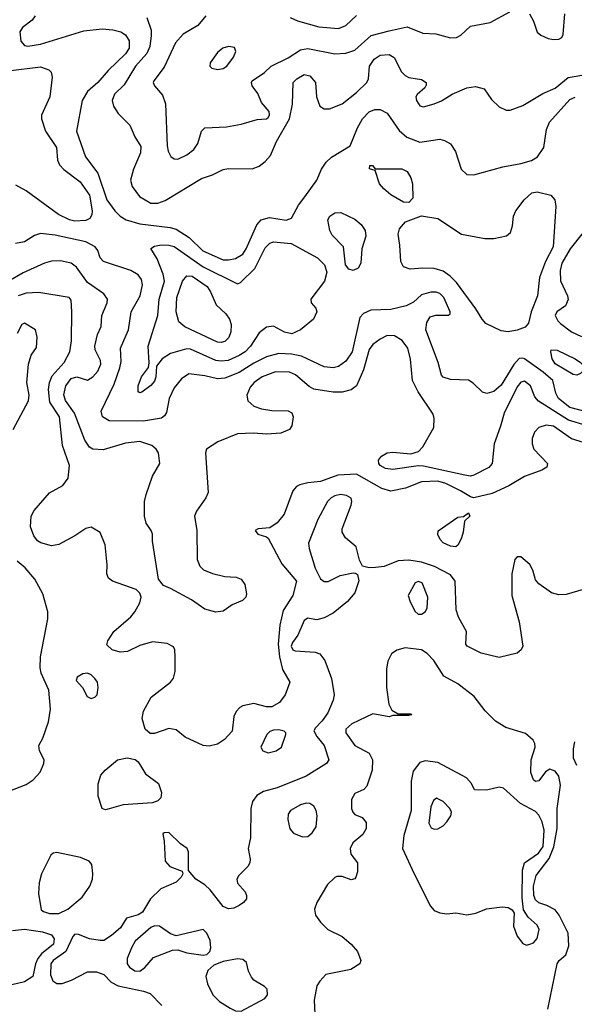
# Model space of a CAD drawing. Extents: x 1173079 to 1307053, y 522583 to 678478.
# Tile 136 of 256: x 1236219 to 1239291, y 547672 to 553123. Entities that reach past the tile are written whole.
import ezdxf

# ---------------------------------------------------------------- set-up
doc = ezdxf.new("R2010")
doc.units = 0

msp = doc.modelspace()

# ---------------------------------------------------------------- linework, layer by layer
at = {"layer": '0CON20XD'}
for points in [[(1236304.2, 553145), (1236288.9, 553121.1), (1236235, 553080), (1236220, 553055), (1236225, 553003.3), (1236245, 552979.4), (1236265, 552976.7), (1236335, 552987.8), (1236575, 553062), (1236675, 553071.9), (1236735, 553066.5), (1236780, 553055), (1236805, 553038.6), (1236825.3, 553005.3), (1236824.6, 552965), (1236805, 552933.6), (1236709.1, 552840.9), (1236651.5, 552775), (1236594.5, 552725), (1236565.4, 552675), (1236534.5, 552505), (1236583.1, 552363.1), (1236652.4, 552272.4), (1236701.8, 552125), (1236745.4, 552065), (1236775.5, 552035), (1236808.6, 552015), (1236885, 551992.4), (1237052.6, 551972.6), (1237085, 551963.3), (1237156.7, 551916.7), (1237232.5, 551842.5), (1237345, 551794.3), (1237375, 551793.2), (1237415, 551801.4), (1237454.8, 551825.2), (1237473.5, 551855), (1237532.2, 551987.8), (1237556, 552015), (1237603, 552027), (1237695, 552012.9), (1237725, 552023.5), (1237763.6, 552096.3), (1237797.3, 552142.7), (1237865.5, 552234.5), (1237891.4, 552295), (1237917.1, 552335), (1237945, 552361.1), (1238050, 552425), (1238089.6, 552525), (1238117.9, 552575), (1238155, 552613.3), (1238185, 552626.7), (1238215.4, 552625.4), (1238254.3, 552605), (1238320.4, 552510.4), (1238362.8, 552472.8), (1238435, 552444.4), (1238545, 552460.8), (1238572.5, 552455), (1238605, 552436.2), (1238633, 552393), (1238663.3, 552295), (1238696.1, 552266.1), (1238734.6, 552264.6), (1238895, 552308.4), (1238995, 552326.1), (1239053.2, 552343.2), (1239086.6, 552363.4), (1239122.7, 552415), (1239136.8, 552515), (1239153.6, 552556.4), (1239265, 552681.8), (1239295, 552693.6)], [(1237250.8, 553145), (1237205, 553090.6), (1237125, 553043.5), (1237081.2, 552995), (1237019.8, 552860.2), (1236961.4, 552785), (1236958.6, 552775), (1236965, 552756.7), (1237010, 552705), (1237026.6, 552656.6), (1237035.5, 552424.5), (1237040.5, 552395), (1237055.6, 552365.6), (1237075, 552352.5), (1237095, 552350.8), (1237145, 552374.3), (1237184.3, 552405), (1237205, 552436.7), (1237225, 552506.2), (1237245, 552524.2), (1237365, 552529.4), (1237445, 552544.4), (1237535, 552570), (1237585, 552574.4), (1237595, 552580.8), (1237601.9, 552595), (1237601.4, 552615), (1237558, 552665), (1237537.5, 552715), (1237506.8, 552756.8), (1237502.5, 552775), (1237507.1, 552785), (1237575, 552831.4), (1237611.4, 552865), (1237705, 552911.2), (1237774.2, 552955.8), (1237815, 552964), (1237965, 552933.1), (1238025, 552937.1), (1238075, 552954.6), (1238165, 553034.7), (1238265, 553061.6), (1238365, 553083.9), (1238452.3, 553047.7), (1238524.4, 553044.4), (1238605, 553022.2), (1238637.5, 553025), (1238662, 553038), (1238715, 553087.1), (1238825, 553108.2), (1238934.1, 553165.9)], [(1237985, 553073.5), (1238025, 553090), (1238084.5, 553145.5)], [(1239042, 553155), (1239064.5, 553114.5), (1239085, 553054.3), (1239105, 553037.8), (1239145, 553019.1), (1239175, 553012.7), (1239205.5, 553014.5), (1239222, 553025), (1239228.8, 553041.2), (1239238.5, 553155)], [(1236922.3, 553135), (1236946.6, 553065), (1236947.1, 553035), (1236940, 552975), (1236923.8, 552935), (1236860.5, 552865), (1236797.6, 552762.4), (1236745, 552710.5), (1236730.8, 552675), (1236737.9, 552645), (1236763.6, 552603.7), (1236829.9, 552539.9), (1236856.1, 552475), (1236890.5, 552420.5), (1236887.9, 552385), (1236849.5, 552295), (1236831.9, 552235), (1236841.2, 552198.8), (1236881.9, 552145), (1236945, 552107.3), (1236985, 552106.4), (1237025, 552122.5), (1237225, 552242.9), (1237286.1, 552263.9), (1237345, 552294.2), (1237375, 552298.8), (1237507, 552297), (1237545, 552312), (1237578.3, 552338.3), (1237608.7, 552371.3), (1237641.4, 552448.6), (1237712.7, 552575), (1237729.1, 552655), (1237734.5, 552775), (1237753.5, 552795), (1237795, 552819.6), (1237825, 552811.8), (1237856.7, 552775), (1237862.2, 552695), (1237882, 552645), (1237905, 552629.2), (1237935, 552628.6), (1238005, 552657.5), (1238085, 552720), (1238142.1, 552775), (1238151.2, 552795), (1238156.4, 552865), (1238181.9, 552905), (1238215, 552926.2), (1238265, 552931.2), (1238293, 552913), (1238333.8, 552835), (1238353.2, 552813.2), (1238375, 552802.9), (1238445, 552792.7), (1238470, 552775), (1238470.3, 552759.7), (1238462.5, 552745), (1238420.5, 552709.5), (1238413.6, 552696.4), (1238416.2, 552675), (1238435, 552646.7), (1238455, 552640), (1238515, 552656.5), (1238555, 552674.6), (1238615, 552710), (1238695, 552745.4), (1238743.7, 552753.7), (1238790.6, 552740.6), (1238831.7, 552681.7), (1238875, 552640.9), (1238913, 552623), (1238935, 552622.5), (1239005, 552648.2), (1239115.8, 552714.2), (1239185, 552743.5), (1239257.1, 552802.9), (1239365, 552821.2)], [(1237716.2, 553135), (1237757.1, 553117.1), (1237875, 553083.4), (1237985, 553073.5)], [(1237315, 552847.8), (1237345, 552853.6), (1237365.6, 552865), (1237404, 552915), (1237416.4, 552946.4), (1237408.3, 552968.3), (1237375, 552974), (1237343.8, 552965), (1237315, 552942), (1237274, 552885), (1237271.2, 552865), (1237283.3, 552855), (1237315, 552847.8)], [(1236155, 552839.4), (1236335, 552861.2), (1236381.2, 552845), (1236392.7, 552832.7), (1236399.4, 552805), (1236386.4, 552695), (1236339.4, 552595), (1236339.4, 552575), (1236361.2, 552505), (1236422.3, 552415), (1236428.9, 552345), (1236438.8, 552318.8), (1236462.8, 552292.8), (1236553.9, 552225), (1236605, 552152.2), (1236621.2, 552065), (1236618.3, 552041.7), (1236607.9, 552022.1), (1236585, 552011.5), (1236525, 552008.4), (1236495, 552015.3), (1236433.3, 552045), (1236255, 552175.4), (1236197.6, 552207.6)], [(1238375, 552110), (1238345, 552112.9), (1238275, 552152.9), (1238235, 552186.1), (1238211.3, 552215), (1238187.5, 552287.5), (1238157, 552297), (1238157.5, 552315), (1238172.5, 552315), (1238187.5, 552297.5), (1238335, 552297.5), (1238365, 552282.7), (1238385, 552246.9), (1238393.7, 552215), (1238396, 552135), (1238375, 552110)], [(1238925, 551395.3), (1238885, 551400), (1238801.5, 551441.5), (1238779.7, 551465), (1238745, 551522.3), (1238638.7, 551668.7), (1238603.7, 551703.7), (1238565, 551730.9), (1238515, 551746), (1238452, 551748), (1238381.4, 551741.4), (1238345, 551754.4), (1238329.6, 551785), (1238324.7, 551875), (1238314.5, 551935), (1238322.5, 551965), (1238355, 552003.3), (1238445, 552037.5), (1238535, 552022.5), (1238665.6, 551935.6), (1238795, 551912.5), (1238845, 551911.8), (1238915, 551925.5), (1238937.8, 551945), (1238949.1, 551980.9), (1238954.5, 552035), (1238966.7, 552065), (1239012.9, 552125), (1239056.1, 552163.9), (1239085, 552170), (1239161.2, 552151.2), (1239182.5, 552125), (1239188.6, 552088.6), (1239173.7, 551865), (1239130.7, 551785), (1239097.1, 551695), (1239086.2, 551595), (1239051.7, 551505), (1239036.6, 551443.4), (1239019.3, 551420.7), (1238975, 551403.9), (1238925, 551395.3)], [(1238065, 551734.4), (1238042.7, 551742.7), (1238024.3, 551765), (1238013.1, 551865), (1237949.7, 551929.7), (1237935.8, 551955), (1237926, 552015), (1237936, 552035), (1237965, 552054.3), (1237996.7, 552055), (1238075, 552019.1), (1238109.7, 551989.7), (1238132.5, 551955), (1238136.2, 551925), (1238113.1, 551855), (1238108.8, 551775), (1238093.1, 551746.9), (1238065, 551734.4)], [(1239340, 551945), (1239268.2, 551855), (1239221.1, 551775), (1239212.5, 551735), (1239215, 551676.7), (1239252, 551595), (1239256, 551574), (1239241.3, 551538.7), (1239194.2, 551505), (1239184.4, 551485), (1239199.2, 551455), (1239215, 551440.8), (1239275, 551395.5), (1239329.6, 551369.6)], [(1238102.9, 551475), (1238060.6, 551285), (1238025, 551231.8), (1237985, 551202), (1237955, 551195.3), (1237905, 551200.3), (1237779.7, 551259.7), (1237725, 551271.4), (1237655, 551274.7), (1237585, 551257.2), (1237515, 551221.2), (1237435, 551169.2), (1237355, 551138.1), (1237315, 551134.7), (1237245, 551151.3), (1237155, 551162.5), (1237115, 551134.5), (1237075, 551085.6), (1237046.1, 551025), (1237031.2, 550948.8), (1237020.5, 550929.5), (1237005, 550917.1), (1236905, 550900.3), (1236715, 550902.9), (1236676.9, 550925), (1236670, 550955), (1236741.6, 551105), (1236774.2, 551195), (1236781.1, 551231.1), (1236778, 551305), (1236821.3, 551405), (1236836.7, 551505), (1236885.9, 551595), (1236899.6, 551655), (1236894.5, 551685), (1236875, 551710.5), (1236835, 551734.6), (1236684, 551785), (1236665.4, 551805.4), (1236650.9, 551845), (1236636.2, 551865), (1236585, 551893.1), (1236415, 551930.7), (1236335, 551938.5), (1236301.7, 551928.3), (1236245, 551892.9), (1236195, 551884.3)], [(1236885, 551056.7), (1236875, 551062.5), (1236876, 551095), (1236894.2, 551145), (1236932.3, 551197.7), (1236936.1, 551223.9), (1236930.4, 551315), (1236984.1, 551485), (1236990.8, 551575), (1237021, 551675), (1237014.2, 551715), (1236979.7, 551799.7), (1236945, 551856.2), (1236965, 551869.6), (1237003.4, 551876.6), (1237044.7, 551875.3), (1237075, 551866.8), (1237235.4, 551755.4), (1237425, 551660), (1237442.4, 551667.6), (1237521.8, 551745), (1237579.2, 551860.8), (1237604.4, 551885.6), (1237625, 551892.5), (1237723.4, 551883.4), (1237869.2, 551805), (1237908, 551765), (1237919.2, 551725), (1237908, 551675), (1237831.2, 551575), (1237834, 551555), (1237858.8, 551525), (1237864.2, 551505), (1237845.5, 551464.5), (1237774.3, 551405), (1237725.8, 551384.2), (1237685, 551392.7), (1237625, 551426.6), (1237585, 551420.7), (1237545, 551388.5), (1237496.7, 551315), (1237467.8, 551285), (1237435, 551263), (1237373.5, 551236.5), (1237335, 551231.9), (1237305, 551237), (1237165, 551298.1), (1237145, 551301.4), (1237055, 551275.5), (1237008.6, 551245), (1236976, 551205), (1236973.1, 551145), (1236965, 551122), (1236945, 551098), (1236895, 551061.2), (1236885, 551056.7)], [(1239356.3, 550876.3), (1239258.9, 550905), (1239091.5, 551011.5), (1239072.7, 551035), (1239048.5, 551095), (1239015, 551120.8), (1238995, 551116.2), (1238975, 551090), (1238902.4, 550945), (1238882.4, 550872.4), (1238846.4, 550775), (1238835.4, 550665), (1238816.3, 550643.7), (1238735, 550600.7), (1238715, 550596.5), (1238685, 550600.6), (1238455, 550650.8), (1238425, 550652.2), (1238285, 550631.9), (1238245, 550638), (1238215.6, 550655), (1238207.8, 550665), (1238206.9, 550685), (1238223.3, 550706.7), (1238255, 550724.4), (1238285, 550727.8), (1238385, 550720), (1238427.9, 550732.1), (1238451.5, 550758.5), (1238512.5, 550865), (1238514.5, 550915), (1238509.5, 550939.5), (1238425, 551062.2), (1238394.7, 551125), (1238382.9, 551242.9), (1238368.9, 551305), (1238336.9, 551346.9), (1238295, 551372.1), (1238255, 551374.6), (1238215.2, 551354.8), (1238175, 551323.8), (1238155, 551297.5), (1238122.3, 551185), (1238084, 551096), (1238055.4, 551074.6), (1238005, 551060), (1237955, 551060), (1237847.4, 551077.4), (1237821.3, 551091.3), (1237746.7, 551156.7), (1237712.4, 551172.4), (1237635, 551172.8), (1237562.5, 551145), (1237517.3, 551115), (1237495, 551088.9), (1237476.8, 551045), (1237482.1, 551012.1), (1237515, 550984), (1237559, 550969), (1237615, 550958.6), (1237706.6, 550956.6), (1237725.9, 550945.9), (1237733.3, 550925), (1237726.5, 550875), (1237713.3, 550853.3), (1237665, 550833.2), (1237587.8, 550827.8), (1237514.7, 550834.7), (1237425, 550829.3), (1237316, 550785), (1237253.8, 550745), (1237247.5, 550725), (1237263.1, 550505), (1237250.6, 550475), (1237197.7, 550402.3), (1237187.9, 550375), (1237199.6, 550295), (1237202.5, 550135), (1237217.2, 550097.2), (1237237.2, 550077.2), (1237286.4, 550056.4), (1237355, 550041.1), (1237417.4, 550037.4), (1237446.3, 550026.3), (1237465.6, 549995.6), (1237475.8, 549945), (1237471.2, 549925), (1237452.7, 549907.3), (1237396.6, 549883.4), (1237345, 549848), (1237305, 549842.5), (1237245, 549860), (1237171.2, 549911.2), (1237055, 549974.4), (1237015, 549990.8), (1236987.1, 550025), (1236953.8, 550235), (1236953.8, 550275), (1236948, 550295), (1236919.2, 550335), (1236910, 550375), (1236910.5, 550455), (1236920, 550495), (1236953.9, 550595), (1236994.5, 550665), (1236986.9, 550725), (1236975.6, 550745), (1236950, 550765), (1236885, 550787.8), (1236805, 550778.9), (1236681.1, 550741.1), (1236625, 550744.5), (1236605, 550755.6), (1236580, 550795), (1236523.3, 550945), (1236472.6, 551015), (1236463.7, 551046.3), (1236474.1, 551095), (1236505, 551136.7), (1236535, 551145.3), (1236595, 551127.5), (1236624.7, 551145.3), (1236652.6, 551177.4), (1236668, 551215), (1236665.8, 551235.8), (1236637.1, 551295), (1236634.6, 551315.4), (1236650.7, 551379.3), (1236670, 551425), (1236674.2, 551485), (1236703.5, 551555), (1236704.5, 551575), (1236685.3, 551605.3), (1236595, 551667.9), (1236533.2, 551753.2), (1236505, 551775.4), (1236445, 551787.1), (1236395.4, 551785.4), (1236355.5, 551775.5), (1236238, 551722), (1236155, 551673.4)], [(1237335, 551335.5), (1237315, 551338.2), (1237132.7, 551422.8), (1237100.8, 551450.8), (1237086.5, 551505), (1237088.9, 551585), (1237121.2, 551675), (1237145, 551704.6), (1237175, 551703.1), (1237256.7, 551645), (1237276.4, 551616.4), (1237307.9, 551545), (1237360.4, 551495), (1237380.4, 551465), (1237389.6, 551435), (1237388.9, 551395), (1237377.3, 551362.7), (1237355, 551341.5), (1237335, 551335.5)], [(1239365, 550950.6), (1239265, 550975.5), (1239203.8, 551025), (1239188.4, 551055), (1239172.5, 551125), (1239118.3, 551171.7), (1239015, 551244.6), (1239005, 551249.6), (1238985, 551247.3), (1238956, 551214), (1238885, 551100.4), (1238845, 551065.4), (1238807, 551053), (1238781.5, 551061.5), (1238730.8, 551110.8), (1238705, 551127.1), (1238605, 551131.1), (1238565, 551144), (1238554.2, 551155), (1238537.5, 551225), (1238468.9, 551405), (1238473, 551447), (1238492.7, 551477.3), (1238523, 551487), (1238593.6, 551486.4), (1238603.3, 551495), (1238603.8, 551505), (1238567.3, 551585), (1238545, 551607.3), (1238525.3, 551615.3), (1238496.1, 551613.9), (1238445, 551598.9), (1238400.3, 551559.7), (1238360.3, 551539.7), (1238275, 551519.1), (1238164.3, 551514.3), (1238123.3, 551496.7), (1238102.9, 551475)], [(1239365, 550774), (1239275, 550803.2), (1239175, 550872.5), (1239135, 550877.3), (1239094.6, 550865.4), (1239069.8, 550840.2), (1239058.1, 550805), (1239056.9, 550775), (1239067.1, 550745), (1239142, 550665), (1239138.8, 550645), (1239111.1, 550628.9), (1239015, 550594.4), (1238927.5, 550542.5), (1238835, 550500), (1238735, 550475.6), (1238715, 550480.6), (1238661.1, 550515), (1238578.2, 550555), (1238535, 550568.3), (1238445, 550564.8), (1238355, 550529.2), (1238275, 550513.2), (1238225, 550527.8), (1238085, 550607.6), (1237981.3, 550601.3), (1237885, 550566.7), (1237815, 550558.9), (1237771.4, 550548.6), (1237752.3, 550537.7), (1237732.5, 550515), (1237683.8, 550386.2), (1237645, 550337.5), (1237605, 550308.9), (1237540, 550305), (1237523.8, 550295), (1237537.5, 550275), (1237585, 550260), (1237595, 550252.5), (1237670.6, 550110.6), (1237751.9, 550015), (1237731.5, 549935), (1237678.8, 549851.2), (1237659.8, 549770.2), (1237650.8, 549665), (1237657.5, 549595), (1237674.8, 549524.8), (1237714.4, 549455), (1237688.8, 549385), (1237657.7, 549342.3), (1237615, 549318.7), (1237585, 549318.7), (1237515, 549337.3), (1237455.5, 549324.5), (1237438.8, 549315), (1237417, 549293), (1237404.3, 549265.7), (1237395, 549183.8), (1237352.8, 549137.2), (1237315, 549112.9), (1237268.3, 549101.7), (1237235, 549104.4), (1237135, 549150.9), (1237085, 549192.2), (1237045, 549198.5), (1236965, 549171.4), (1236941.7, 549171.7), (1236914, 549195), (1236896.9, 549255), (1236905.5, 549294.5), (1236947.4, 549372.6), (1237054.4, 549455), (1237071.7, 549478.3), (1237080, 549515), (1237080.8, 549595), (1237078, 549635), (1237070.5, 549650.5), (1237035, 549668.9), (1236955, 549677.7), (1236885, 549658.6), (1236815.5, 549624.5), (1236775, 549620.6), (1236732, 549635), (1236702.4, 549662.4), (1236707.5, 549685), (1236740, 549735), (1236833.8, 549816.2), (1236856.1, 549843.9), (1236885, 549894.2), (1236890.9, 549925), (1236885, 549948.9), (1236865, 549968.2), (1236732.5, 550015), (1236711.2, 550031.2), (1236702, 550055), (1236704.4, 550105), (1236691.5, 550215), (1236664.5, 550284.5), (1236615, 550312.5), (1236585, 550305.8), (1236525, 550264.5), (1236435, 550218.1), (1236395, 550209.4), (1236336.3, 550226.3), (1236318.3, 550238.3), (1236297.5, 550265), (1236279.5, 550315), (1236282.5, 550375), (1236298.5, 550405), (1236385, 550504.4), (1236458.6, 550545), (1236487.5, 550585), (1236495.5, 550655), (1236455.4, 550765), (1236438.6, 550925), (1236386.1, 551005), (1236378.7, 551075), (1236384, 551115), (1236398.2, 551151.8), (1236465.4, 551225), (1236497.2, 551285), (1236505.9, 551345), (1236507.1, 551505), (1236505, 551570), (1236492.5, 551585), (1236325, 551612.4), (1236255, 551609.2), (1236210.5, 551595)], [(1236183.5, 550855), (1236267.2, 551012.8), (1236272.1, 551045), (1236259.5, 551115), (1236267.1, 551215), (1236282, 551265), (1236311.7, 551308.3), (1236316.2, 551365), (1236307.5, 551405), (1236245, 551443.3), (1236230, 551435), (1236204.2, 551385)], [(1239305, 551155.8), (1239285, 551158.6), (1239185, 551217.5), (1239167.8, 551245), (1239160, 551285), (1239163.3, 551295), (1239195, 551292.5), (1239295.8, 551245), (1239324.2, 551225), (1239334, 551215), (1239340, 551195), (1239336.2, 551175), (1239325, 551163.3), (1239305, 551155.8)], [(1239415, 549990.9), (1239245, 549940.5), (1239205, 549938.9), (1239165, 549950.5), (1239095, 549998.9), (1239075, 550021.2), (1239061.4, 550075), (1239045, 550105.8), (1238995, 550150), (1238975, 550148.8), (1238962, 550135), (1238944.6, 550055.4), (1238945.4, 549935), (1238985, 549790), (1239005.6, 549655), (1238995.5, 549634.5), (1238973.6, 549616.4), (1238875, 549592.2), (1238775, 549615.6), (1238697.5, 549655), (1238690, 549665), (1238692.7, 549735), (1238648.9, 549815), (1238636.6, 549855), (1238631.4, 550015), (1238605, 550049.4), (1238516, 550096), (1238445, 550119.4), (1238375, 550130), (1238315, 550127.8), (1238236.7, 550095), (1238190.3, 550089.7), (1238155, 550087.5), (1238118.3, 550098.3), (1238101.2, 550131.2), (1238082, 550205), (1238024, 550255), (1238005.8, 550285), (1238004.2, 550305), (1238054.4, 550435), (1238059.4, 550455), (1238054.4, 550474.4), (1238028.8, 550488.8), (1237995, 550493.8), (1237965, 550487.7), (1237944.4, 550475), (1237924.4, 550455), (1237869.4, 550355), (1237819.4, 550225), (1237822.5, 550195), (1237855.6, 550085.6), (1237885, 550027.1), (1237905, 550012.9), (1237926.8, 550013.2), (1237994.5, 550045.5), (1238065, 550061.2), (1238079.5, 550059.5), (1238090.5, 550050.5), (1238097, 550017), (1238075, 549950), (1238035, 549901.2), (1237955, 549838), (1237905, 549812), (1237865, 549800), (1237832.5, 549805), (1237815, 549809.2), (1237795, 549797.5), (1237759.5, 549715), (1237729.5, 549675), (1237722.7, 549655), (1237732.2, 549635), (1237745, 549627.8), (1237855, 549620.8), (1237881.3, 549611.3), (1237908.9, 549575), (1237946.4, 549475), (1237961.1, 549385), (1237955.6, 549355), (1237925.4, 549285), (1237895, 549241.9), (1237857, 549203), (1237848.8, 549185), (1237864.2, 549155), (1237905, 549104), (1237932, 549025), (1237918.8, 549005), (1237805, 548935.3), (1237645, 548870.8), (1237569.8, 548850.2), (1237531.5, 548828.5), (1237509.2, 548795), (1237498.6, 548755), (1237496.4, 548593.7), (1237484.5, 548535), (1237495.6, 548475), (1237493.3, 548455), (1237481.9, 548435), (1237432.5, 548385), (1237422, 548365), (1237425, 548343.3), (1237468.6, 548295), (1237475.7, 548275), (1237474.3, 548255), (1237459.2, 548235), (1237435, 548218.6), (1237405, 548204.2), (1237375, 548200), (1237345, 548213.8), (1237273.3, 548305), (1237244.1, 548334.1), (1237193.8, 548365), (1237153.3, 548413.3), (1237153.8, 548515), (1237146.2, 548535), (1237109.7, 548559.7), (1237045, 548623.3), (1237019.3, 548620.7), (1237012.5, 548615), (1237020, 548575), (1237024, 548465), (1237050, 548435), (1237118.3, 548408.3), (1237122.5, 548395), (1237112.5, 548375), (1237085, 548348.8), (1236999.8, 548310.2), (1236944.3, 548255), (1236898.3, 548181.7), (1236875, 548167.5), (1236810.5, 548149.5), (1236778.1, 548095), (1236727.3, 548052.7), (1236685, 548025.7), (1236665, 548024.3), (1236605, 548034.3), (1236545, 548058.6), (1236525, 548060), (1236513.3, 548046.7), (1236475.2, 547964.9), (1236404.9, 547915.1), (1236390.8, 547895), (1236389.8, 547835), (1236401.7, 547801.7), (1236425, 547786.5), (1236455, 547786.4), (1236505.8, 547805), (1236595, 547851.9), (1236645, 547851.1), (1236685, 547836.9), (1236725.2, 547795.2), (1236763.5, 547773.5), (1236905.3, 547745.3), (1236942.2, 547732.2), (1237006.2, 547665)], [(1238635, 550204.2), (1238605, 550207.5), (1238565, 550226.2), (1238548, 550245), (1238535, 550272.5), (1238536.1, 550293.9), (1238645, 550368.8), (1238677.5, 550372.5), (1238705, 550392.5), (1238712.5, 550375), (1238683, 550347), (1238675.8, 550285.8), (1238665.5, 550254.5), (1238648, 550215), (1238635, 550204.2)], [(1236045, 548807.5), (1236255, 548887.9), (1236294.3, 548915), (1236332.6, 548957.4), (1236352.5, 549005), (1236354, 549025), (1236329.2, 549075), (1236325.7, 549105), (1236346.9, 549145), (1236378.1, 549235), (1236390, 549305), (1236381.2, 549411.2), (1236338, 549505), (1236332.5, 549535), (1236334.4, 549595), (1236375.8, 549805), (1236374.2, 549845), (1236346.5, 549945), (1236302.5, 550025), (1236248.8, 550088.8), (1236205.3, 550125.3)], [(1238445, 549832), (1238463.8, 549845), (1238476, 549865), (1238480, 549925), (1238448.8, 550005), (1238425, 550012), (1238410, 550005), (1238370, 549935), (1238378.8, 549905), (1238408.3, 549848.3), (1238425, 549832), (1238445, 549832)], [(1239144.6, 547645.4), (1239195.8, 547895), (1239206.2, 547915), (1239244.1, 547945.9), (1239260, 547995), (1239256, 548065), (1239207.5, 548165), (1239185.3, 548195.3), (1239139.2, 548219.2), (1239095, 548233.8), (1239075, 548250), (1239065.9, 548275), (1239065.5, 548325), (1239080, 548385), (1239151.3, 548478.7), (1239176.8, 548543.2), (1239195.8, 548645), (1239196, 548755), (1239213.3, 548885), (1239205, 548935.6), (1239185, 548961.8), (1239155, 548973.1), (1239131.8, 548958.2), (1239095, 548908.6), (1239075, 548905.7), (1239065, 548914.3), (1239049.5, 548955), (1239051.8, 549025), (1239074.3, 549095), (1239072.5, 549115), (1239062, 549135), (1239020.3, 549170.3), (1238911.2, 549205), (1238855, 549240), (1238796, 549296), (1238736.6, 549376.6), (1238645.3, 549445.3), (1238568.6, 549488.6), (1238512.5, 549575), (1238475, 549613.5), (1238445, 549633.6), (1238354.2, 549645.8), (1238307, 549633), (1238278.3, 549611.7), (1238257.9, 549572.1), (1238251.1, 549528.9), (1238250.9, 549425), (1238262.7, 549332.7), (1238280.7, 549300.7), (1238315, 549280), (1238385, 549280), (1238390, 549275), (1238375, 549270), (1238285, 549270), (1238265, 549262.5), (1238175, 549279.4), (1238059.2, 549225), (1238024.4, 549195), (1238025.6, 549175), (1238074.5, 549105), (1238155, 549061.4), (1238173.6, 549025), (1238171.7, 548968.3), (1238141.2, 548878.8), (1238125, 548861.2), (1238075, 548839.4), (1238057.1, 548805), (1238056.4, 548755), (1238063.6, 548735), (1238075, 548723.5), (1238115, 548705.8), (1238138.3, 548678.3), (1238137.1, 548645), (1238118.5, 548611.5), (1238063.5, 548566.5), (1238050, 548535), (1238053.8, 548503.8), (1238089.1, 548455), (1238089.5, 548405), (1238080.8, 548375), (1238075, 548366.2), (1238055, 548360), (1238005, 548378.8), (1237975, 548380), (1237965, 548373.3), (1237924.5, 548335.5), (1237864.5, 548235), (1237851.3, 548198.7), (1237857.5, 548165), (1237885.7, 548125.7), (1237926.4, 548086.4), (1238005, 548047.5), (1238055.2, 548005.2), (1238089.2, 547965), (1238108.8, 547915), (1238103.3, 547895), (1238053.3, 547865), (1237915, 547836.2), (1237880.5, 547799.5), (1237865, 547773.3), (1237850.5, 547695), (1237857.5, 547545)], [(1236615, 549365.6), (1236635, 549372.9), (1236647.5, 549385), (1236652.9, 549425), (1236649.2, 549455), (1236635.8, 549475), (1236615, 549495.8), (1236595, 549505.7), (1236569.1, 549500.9), (1236537.3, 549482.7), (1236531.2, 549465), (1236566.1, 549426.1), (1236592.9, 549375), (1236615, 549365.6)], [(1237595, 549064.6), (1237639.2, 549075), (1237668.9, 549095), (1237693.8, 549165), (1237693.3, 549175), (1237684.2, 549184.2), (1237655, 549192.2), (1237625, 549190), (1237605, 549182.2), (1237587.8, 549165), (1237554.4, 549095), (1237566, 549075), (1237595, 549064.6)], [(1239305, 548994), (1239285.7, 549035), (1239285.8, 549085.8), (1239294.3, 549125)], [(1236695, 548748.8), (1236676, 548756), (1236653.4, 548823.4), (1236652.9, 548892.9), (1236669.1, 548940.9), (1236691.5, 548968.5), (1236760, 549025), (1236815, 549035.5), (1236857.9, 549027.9), (1236875, 549013.8), (1236915, 548947.1), (1236986.9, 548895), (1237003.5, 548845), (1237000.5, 548815), (1236985, 548799.1), (1236955, 548787.5), (1236793, 548777), (1236715, 548754.2), (1236695, 548748.8)], [(1239025, 548000), (1239045, 548003.8), (1239065, 548011.2), (1239085, 548035.8), (1239095.9, 548085), (1239085, 548110.5), (1239034.2, 548154.2), (1239009.6, 548195), (1239002.1, 548262.1), (1239002.9, 548415), (1239015.3, 548455), (1239092, 548508), (1239117.9, 548545), (1239122.9, 548635), (1239112.5, 548682.5), (1239095, 548718.5), (1239075, 548739.2), (1238993.1, 548783.1), (1238898.3, 548868.3), (1238875, 548874.2), (1238805, 548857.5), (1238738.3, 548858.3), (1238722, 548895), (1238694.3, 548925), (1238535, 549011.3), (1238465, 549020), (1238435, 549011.1), (1238398.4, 548961.6), (1238387.4, 548907.4), (1238386.8, 548745), (1238346.2, 548606.2), (1238340, 548535), (1238403.6, 548393.6), (1238495, 548214.3), (1238515, 548191.1), (1238545, 548177.5), (1238585, 548172.5), (1238635, 548177.5), (1238695, 548167.1), (1238745, 548175.6), (1238805, 548200.5), (1238891.7, 548211.7), (1238925, 548207.8), (1238946, 548195), (1238956.9, 548176.9), (1238953.8, 548105), (1238975, 548048.6), (1239005, 548008), (1239025, 548000)], [(1237785, 548598.9), (1237815, 548601.1), (1237838.8, 548621.2), (1237861.4, 548655), (1237866.9, 548715), (1237861.4, 548745), (1237847.9, 548767.9), (1237825, 548784.2), (1237805, 548785.6), (1237775, 548776.5), (1237719.2, 548745), (1237705.5, 548724.5), (1237703.5, 548695), (1237715, 548644), (1237735, 548620), (1237785, 548598.9)], [(1238515, 548641.8), (1238535, 548643.1), (1238565, 548660.4), (1238585, 548681.5), (1238606.2, 548715), (1238610.9, 548735), (1238601.2, 548755), (1238565, 548794.5), (1238527.3, 548812.7), (1238510.5, 548799.5), (1238495.3, 548765), (1238484.6, 548674.6), (1238498.3, 548648.3), (1238515, 548641.8)], [(1236435, 548174.1), (1236485, 548198.2), (1236565, 548265.6), (1236606.7, 548325), (1236621.9, 548365), (1236624.3, 548394.3), (1236618, 548445), (1236604, 548465), (1236555.3, 548485.3), (1236425, 548512.9), (1236405, 548508.6), (1236392.4, 548497.6), (1236340, 548395), (1236326, 548345), (1236323.8, 548285), (1236337.1, 548195), (1236350, 548185), (1236384.8, 548174.8), (1236435, 548174.1)], [(1236179.7, 548080.3), (1236245, 548087.3), (1236345, 548073.5), (1236395, 548055.6), (1236409.6, 548035), (1236405.4, 548005), (1236339.5, 547950.5), (1236319.2, 547925), (1236306.2, 547895), (1236292.5, 547825), (1236245, 547796.2), (1236112.5, 547765)], [(1236885, 547854.7), (1236912.5, 547875), (1236959.9, 547930.1), (1237065, 547970.8), (1237095, 547972.7), (1237145, 547957.1), (1237235, 547942.9), (1237255, 547948), (1237272, 547965), (1237278.1, 547985), (1237273.3, 548025), (1237255, 548066), (1237235, 548085.7), (1237085, 548050.6), (1237055, 548061.9), (1236994.1, 548104.1), (1236966, 548106), (1236945, 548097.2), (1236859.4, 548020.6), (1236837.6, 547985), (1236813.4, 547925), (1236813.9, 547895), (1236827.2, 547877.2), (1236856.9, 547856.9), (1236885, 547854.7)], [(1237445, 547634.3), (1237576.4, 547703.6), (1237592, 547725), (1237588.8, 547755), (1237575, 547770), (1237515, 547806.2), (1237502.1, 547822.1), (1237486.2, 547855), (1237475, 547902.5), (1237455, 547920), (1237425, 547924.2), (1237345, 547909.2), (1237295, 547888.8), (1237260.9, 547859.1), (1237249.2, 547825), (1237260, 547785), (1237288.9, 547725), (1237325, 547686.7), (1237385, 547650.9), (1237415, 547635.6), (1237445, 547634.3)]]:
    msp.add_lwpolyline(points, dxfattribs=at)

doc.saveas('drawing.dxf')
